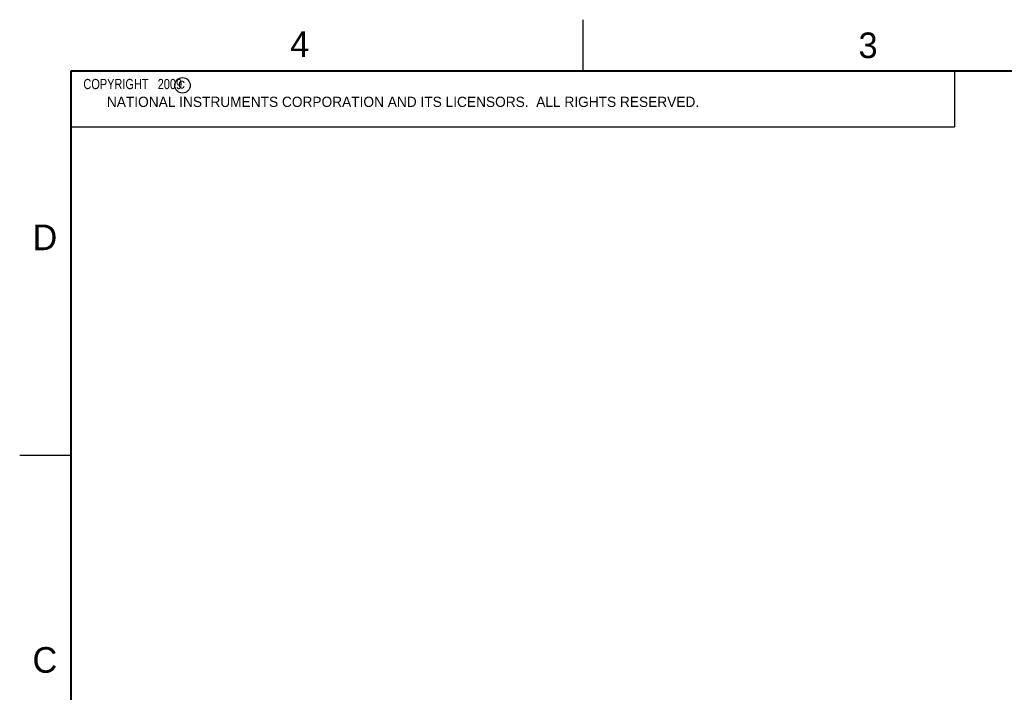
# Model space of a CAD drawing. Header units: inches. Extents: x 0 to 22, y 0 to 17.
# Tile 6 of 16: x 0 to 9.6, y 10.4 to 17. Entities that reach past the tile are written whole.
import ezdxf

# ---------------------------------------------------------------- set-up
doc = ezdxf.new("R2010")
doc.units = ezdxf.units.IN
doc.header["$LTSCALE"] = 1.21
doc.header["$MEASUREMENT"] = 0
doc.layers.get('0').update_dxf_attribs({"linetype": 'CONTINUOUS'})
doc.styles.get("Standard").update_dxf_attribs({"font": 'txt', "width": 0.8})

msp = doc.modelspace()

# ---------------------------------------------------------------- linework, layer by layer
at = {"color": 2, "linetype": 'CONTINUOUS'}
for p, q in [((5.5, 16.5), (5.5, 17)), ((0.4999, 16.5), (9.1249, 16.5)), ((0.4999, 16.5), (0.4999, 15.9531)), ((9.1249, 16.5), (9.1249, 15.9531)), ((0.4999, 15.9531), (9.1249, 15.9531)), ((0, 12.75), (0.5, 12.75))]:
    msp.add_line(p, q, dxfattribs=at)
at = {"color": 7, "linetype": 'CONTINUOUS', "const_width": 0.02}
for points in [[(0.5, 16.5), (0.5, 0.5)], [(21.5, 16.5), (0.5, 16.5)]]:
    msp.add_lwpolyline(points, dxfattribs=at)
at = {"color": 2, "linetype": 'CONTINUOUS'}
msp.add_circle((1.5893, 16.359), 0.0754, dxfattribs=at)

# ---------------------------------------------------------------- texts
for s, height, p in [('4', 0.25, (2.64, 16.6369)), ('3', 0.25, (8.1875, 16.625)), ('c', 0.1, (1.5463, 16.328)), ('NATIONAL INSTRUMENTS CORPORATION AND ITS LICENSORS.  ALL RIGHTS RESERVED.', 0.1, (0.851, 16.1482)), ('D', 0.25, (0.125, 14.75)), ('C', 0.25, (0.125, 10.625))]:
    msp.add_text(s, height=height, dxfattribs=at).set_placement(p)
at = {"color": 2, "linetype": 'CONTINUOUS', "insert": (0.5624, 16.4219), "char_height": 0.1, "width": 1.44, "attachment_point": 1}
msp.add_mtext('  COPYRIGHT   2009', dxfattribs=at)

doc.saveas('drawing.dxf')
